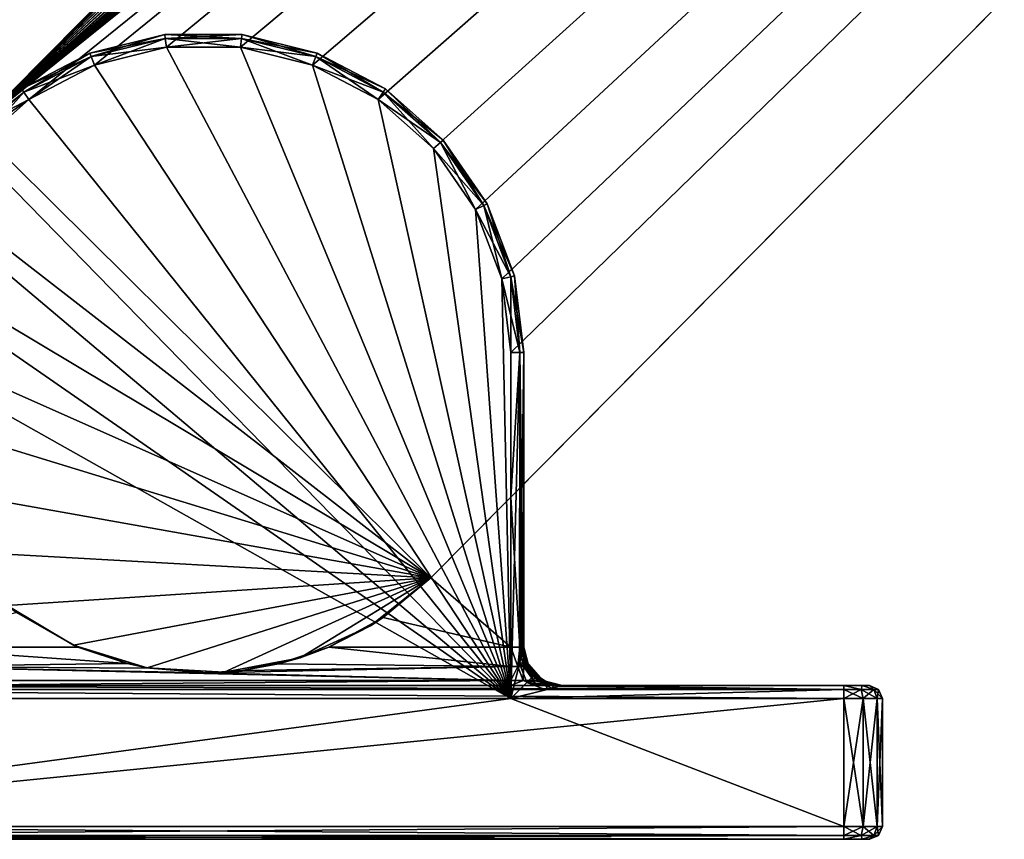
# Model space of a CAD drawing. Header units: metres. Extents: x 0 to 603, y -554 to 49.
# Tile 11 of 22: x 358 to 397, y -554 to -522. Entities that reach past the tile are written whole.
import ezdxf

# ---------------------------------------------------------------- set-up
doc = ezdxf.new("R2010")
doc.units = ezdxf.units.M

msp = doc.modelspace()

# ---------------------------------------------------------------- linework, layer by layer
at = {"layer": 'Y2A570'}
for points in [[(522.986145, -362.976898, 1998), (356.57431, -526.50293, 1998), (525.994873, -363.144623, 1998)], [(356.57431, -526.50293, 1998), (522.986145, -362.976898, 1998), (514.919312, -366.653442, 1998)], [(525.994873, -363.144623, 1998), (356.57431, -526.50293, 1998), (528.876038, -364.027496, 1998)], [(528.876038, -364.027496, 1998), (356.57431, -526.50293, 1998), (531.462219, -365.574249, 1998)], [(531.462219, -365.574249, 1998), (356.57431, -526.50293, 1998), (533.603088, -367.694946, 1998)], [(356.57431, -526.50293, 1992), (515.842407, -366.468262, 1992), (513.924072, -368.633606, 1992)], [(515.842407, -366.468262, 1992), (356.57431, -526.50293, 1992), (514.919312, -366.653442, 1992)], [(514.919312, -366.653442, 1992), (356.57431, -526.50293, 1992), (514.919312, -366.653442, 1998)], [(356.57431, -526.50293, 1992), (356.57431, -526.50293, 1998), (514.919312, -366.653442, 1998)], [(533.603088, -367.694946, 1998), (356.57431, -526.50293, 1998), (535.174194, -370.266388, 1998)], [(513.924072, -368.633606, 1992), (512.579651, -371.195129, 1992), (356.57431, -526.50293, 1992)], [(535.174194, -370.266388, 1998), (356.57431, -526.50293, 1998), (536.08429, -373.139099, 1998)], [(512.579651, -371.195129, 1992), (511.88736, -374.003937, 1992), (356.57431, -526.50293, 1992)], [(536.08429, -373.139099, 1998), (356.57431, -526.50293, 1998), (536.280457, -376.146118, 1998)], [(511.88736, -376.89682, 1992), (356.57431, -526.50293, 1992), (511.88736, -374.003937, 1992)], [(536.280457, -376.146118, 1998), (356.57431, -526.50293, 1998), (535.751343, -379.112701, 1998)], [(512.579651, -379.705627, 1992), (356.57431, -526.50293, 1992), (511.88736, -376.89682, 1992)], [(535.751343, -379.112701, 1998), (356.57431, -526.50293, 1998), (534.527588, -381.866455, 1998)], [(513.924072, -382.267151, 1992), (356.57431, -526.50293, 1992), (512.579651, -379.705627, 1992)], [(534.527588, -381.866455, 1998), (356.57431, -526.50293, 1998), (532.680359, -384.247314, 1998)], [(515.842407, -384.432526, 1992), (356.57431, -526.50293, 1992), (513.924072, -382.267151, 1992)], [(532.680359, -384.247314, 1998), (356.57431, -526.50293, 1998), (374.335358, -544.096802, 1998)], [(529.507446, -387.450378, 1992), (532.680359, -384.247314, 1992), (374.335358, -544.096802, 1998)], [(374.335358, -544.096802, 1998), (532.680359, -384.247314, 1992), (532.680359, -384.247314, 1998)], [(518.223145, -386.075867, 1992), (356.57431, -526.50293, 1992), (515.842407, -384.432526, 1992)], [(520.92804, -387.101685, 1992), (356.57431, -526.50293, 1992), (518.223145, -386.075867, 1992)], [(523.799866, -387.450378, 1992), (356.57431, -526.50293, 1992), (520.92804, -387.101685, 1992)], [(529.507446, -387.450378, 1992), (356.57431, -526.50293, 1992), (523.799866, -387.450378, 1992)], [(356.57431, -526.50293, 1992), (529.507446, -387.450378, 1992), (358.638062, -525.424072, 1992)], [(358.638062, -525.424072, 1992), (529.507446, -387.450378, 1992), (361.199554, -524.079651, 1992)], [(361.199554, -524.079651, 1992), (529.507446, -387.450378, 1992), (364.008392, -523.387329, 1992)], [(364.008392, -523.387329, 1992), (529.507446, -387.450378, 1992), (366.901276, -523.387329, 1992)], [(366.901276, -523.387329, 1992), (529.507446, -387.450378, 1992), (369.710083, -524.079651, 1992)], [(369.710083, -524.079651, 1992), (529.507446, -387.450378, 1992), (372.271606, -525.424072, 1992)], [(372.271606, -525.424072, 1992), (529.507446, -387.450378, 1992), (374.436951, -527.342407, 1992)], [(377.454834, -540.947693, 1992), (529.507446, -387.450378, 1992), (374.335358, -544.096802, 1998)], [(374.436951, -527.342407, 1992), (529.507446, -387.450378, 1992), (376.080292, -529.723145, 1992)], [(376.080292, -529.723145, 1992), (529.507446, -387.450378, 1992), (377.10614, -532.42804, 1992)], [(377.10614, -532.42804, 1992), (529.507446, -387.450378, 1992), (377.454834, -535.299866, 1992)], [(529.507446, -387.450378, 1992), (377.454834, -540.947693, 1992), (377.454834, -535.299866, 1992)], [(361.022278, -523.612122, 1991.5), (361.074188, -523.749084, 1991.853516), (363.94812, -522.890991, 1991.5)], [(361.022278, -523.612122, 1988.5), (361.022278, -523.612122, 1991.5), (363.94812, -522.890991, 1988.5)], [(361.022278, -523.612122, 1991.5), (363.94812, -522.890991, 1991.5), (363.94812, -522.890991, 1988.5)], [(363.94812, -522.890991, 1988.5), (363.965759, -523.036377, 1988.146484), (361.022278, -523.612122, 1988.5)], [(363.965759, -523.036377, 1988.146484), (361.074188, -523.749084, 1988.146484), (361.022278, -523.612122, 1988.5)], [(361.074188, -523.749084, 1991.853516), (363.965759, -523.036377, 1991.853516), (363.94812, -522.890991, 1991.5)], [(361.074188, -523.749084, 1991.853516), (361.199554, -524.079651, 1992), (363.965759, -523.036377, 1991.853516)], [(363.965759, -523.036377, 1988.146484), (364.008392, -523.387329, 1988), (361.074188, -523.749084, 1988.146484)], [(361.199554, -524.079651, 1992), (364.008392, -523.387329, 1992), (363.965759, -523.036377, 1991.853516)], [(363.94812, -522.890991, 1991.5), (363.965759, -523.036377, 1991.853516), (366.961548, -522.890991, 1991.5)], [(363.94812, -522.890991, 1988.5), (363.94812, -522.890991, 1991.5), (366.961548, -522.890991, 1988.5)], [(363.94812, -522.890991, 1991.5), (366.961548, -522.890991, 1991.5), (366.961548, -522.890991, 1988.5)], [(366.961548, -522.890991, 1988.5), (366.943878, -523.036377, 1988.146484), (363.94812, -522.890991, 1988.5)], [(366.943878, -523.036377, 1988.146484), (363.965759, -523.036377, 1988.146484), (363.94812, -522.890991, 1988.5)], [(363.965759, -523.036377, 1991.853516), (366.943878, -523.036377, 1991.853516), (366.961548, -522.890991, 1991.5)], [(363.965759, -523.036377, 1991.853516), (364.008392, -523.387329, 1992), (366.943878, -523.036377, 1991.853516)], [(366.943878, -523.036377, 1988.146484), (366.901276, -523.387329, 1988), (363.965759, -523.036377, 1988.146484)], [(366.901276, -523.387329, 1988), (364.008392, -523.387329, 1988), (363.965759, -523.036377, 1988.146484)], [(364.008392, -523.387329, 1992), (366.901276, -523.387329, 1992), (366.943878, -523.036377, 1991.853516)], [(366.943878, -523.036377, 1991.853516), (366.901276, -523.387329, 1992), (369.835449, -523.749084, 1991.853516)], [(369.710083, -524.079651, 1988), (366.901276, -523.387329, 1988), (366.943878, -523.036377, 1988.146484)], [(366.961548, -522.890991, 1991.5), (366.943878, -523.036377, 1991.853516), (369.88739, -523.612122, 1991.5)], [(369.835449, -523.749084, 1988.146484), (366.943878, -523.036377, 1988.146484), (366.961548, -522.890991, 1988.5)], [(366.943878, -523.036377, 1991.853516), (369.835449, -523.749084, 1991.853516), (369.88739, -523.612122, 1991.5)], [(369.835449, -523.749084, 1988.146484), (369.710083, -524.079651, 1988), (366.943878, -523.036377, 1988.146484)], [(366.961548, -522.890991, 1988.5), (366.961548, -522.890991, 1991.5), (369.88739, -523.612122, 1988.5)], [(366.961548, -522.890991, 1991.5), (369.88739, -523.612122, 1991.5), (369.88739, -523.612122, 1988.5)], [(369.88739, -523.612122, 1988.5), (369.835449, -523.749084, 1988.146484), (366.961548, -522.890991, 1988.5)], [(364.008392, -523.387329, 1988), (361.199554, -524.079651, 1988), (361.074188, -523.749084, 1988.146484)], [(364.008392, -523.387329, 1988), (377.454834, -548.799866, 1988), (361.199554, -524.079651, 1988)], [(366.901276, -523.387329, 1988), (377.454834, -548.799866, 1988), (364.008392, -523.387329, 1988)], [(366.901276, -523.387329, 1992), (369.710083, -524.079651, 1992), (369.835449, -523.749084, 1991.853516)], [(369.710083, -524.079651, 1988), (377.454834, -548.799866, 1988), (366.901276, -523.387329, 1988)], [(358.354004, -525.012573, 1991.5), (358.437195, -525.133057, 1991.853516), (361.022278, -523.612122, 1991.5)], [(358.354004, -525.012573, 1988.5), (358.354004, -525.012573, 1991.5), (361.022278, -523.612122, 1988.5)], [(358.354004, -525.012573, 1991.5), (361.022278, -523.612122, 1991.5), (361.022278, -523.612122, 1988.5)], [(361.022278, -523.612122, 1988.5), (361.074188, -523.749084, 1988.146484), (358.354004, -525.012573, 1988.5)], [(361.074188, -523.749084, 1988.146484), (358.437195, -525.133057, 1988.146484), (358.354004, -525.012573, 1988.5)], [(358.437195, -525.133057, 1991.853516), (361.074188, -523.749084, 1991.853516), (361.022278, -523.612122, 1991.5)], [(358.437195, -525.133057, 1991.853516), (358.638062, -525.424072, 1992), (361.074188, -523.749084, 1991.853516)], [(361.074188, -523.749084, 1988.146484), (361.199554, -524.079651, 1988), (358.437195, -525.133057, 1988.146484)], [(358.638062, -525.424072, 1992), (361.199554, -524.079651, 1992), (361.074188, -523.749084, 1991.853516)], [(369.835449, -523.749084, 1991.853516), (369.710083, -524.079651, 1992), (372.472443, -525.133057, 1991.853516)], [(372.271606, -525.424072, 1988), (369.710083, -524.079651, 1988), (369.835449, -523.749084, 1988.146484)], [(369.88739, -523.612122, 1991.5), (369.835449, -523.749084, 1991.853516), (372.555634, -525.012573, 1991.5)], [(372.472443, -525.133057, 1988.146484), (369.835449, -523.749084, 1988.146484), (369.88739, -523.612122, 1988.5)], [(369.835449, -523.749084, 1991.853516), (372.472443, -525.133057, 1991.853516), (372.555634, -525.012573, 1991.5)], [(372.472443, -525.133057, 1988.146484), (372.271606, -525.424072, 1988), (369.835449, -523.749084, 1988.146484)], [(369.88739, -523.612122, 1988.5), (369.88739, -523.612122, 1991.5), (372.555634, -525.012573, 1988.5)], [(369.88739, -523.612122, 1991.5), (372.555634, -525.012573, 1991.5), (372.555634, -525.012573, 1988.5)], [(372.555634, -525.012573, 1988.5), (372.472443, -525.133057, 1988.146484), (369.88739, -523.612122, 1988.5)], [(361.199554, -524.079651, 1988), (358.638062, -525.424072, 1988), (358.437195, -525.133057, 1988.146484)], [(361.199554, -524.079651, 1988), (377.454834, -548.799866, 1988), (358.638062, -525.424072, 1988)], [(369.710083, -524.079651, 1992), (372.271606, -525.424072, 1992), (372.472443, -525.133057, 1991.853516)], [(372.271606, -525.424072, 1988), (377.454834, -548.799866, 1988), (369.710083, -524.079651, 1988)], [(356.09845, -527.010803, 1991.5), (356.208069, -527.10791, 1991.853516), (358.354004, -525.012573, 1991.5)], [(356.09845, -527.010803, 1988.5), (356.09845, -527.010803, 1991.5), (358.354004, -525.012573, 1988.5)], [(356.09845, -527.010803, 1991.5), (358.354004, -525.012573, 1991.5), (358.354004, -525.012573, 1988.5)], [(358.354004, -525.012573, 1988.5), (358.437195, -525.133057, 1988.146484), (356.09845, -527.010803, 1988.5)], [(356.208069, -527.10791, 1991.853516), (358.437195, -525.133057, 1991.853516), (358.354004, -525.012573, 1991.5)], [(372.555634, -525.012573, 1991.5), (372.472443, -525.133057, 1991.853516), (374.811218, -527.010803, 1991.5)], [(374.701599, -527.10791, 1988.146484), (372.472443, -525.133057, 1988.146484), (372.555634, -525.012573, 1988.5)], [(372.555634, -525.012573, 1988.5), (372.555634, -525.012573, 1991.5), (374.811218, -527.010803, 1988.5)], [(372.555634, -525.012573, 1991.5), (374.811218, -527.010803, 1991.5), (374.811218, -527.010803, 1988.5)], [(374.811218, -527.010803, 1988.5), (374.701599, -527.10791, 1988.146484), (372.555634, -525.012573, 1988.5)], [(358.437195, -525.133057, 1988.146484), (356.208069, -527.10791, 1988.146484), (356.09845, -527.010803, 1988.5)], [(356.208069, -527.10791, 1991.853516), (356.472687, -527.342407, 1992), (358.437195, -525.133057, 1991.853516)], [(358.437195, -525.133057, 1988.146484), (358.638062, -525.424072, 1988), (356.208069, -527.10791, 1988.146484)], [(356.472687, -527.342407, 1992), (358.638062, -525.424072, 1992), (358.437195, -525.133057, 1991.853516)], [(372.472443, -525.133057, 1991.853516), (372.271606, -525.424072, 1992), (374.701599, -527.10791, 1991.853516)], [(374.436951, -527.342407, 1988), (372.271606, -525.424072, 1988), (372.472443, -525.133057, 1988.146484)], [(372.472443, -525.133057, 1991.853516), (374.701599, -527.10791, 1991.853516), (374.811218, -527.010803, 1991.5)], [(374.701599, -527.10791, 1988.146484), (374.436951, -527.342407, 1988), (372.472443, -525.133057, 1988.146484)], [(358.638062, -525.424072, 1988), (356.472687, -527.342407, 1988), (356.208069, -527.10791, 1988.146484)], [(356.472687, -527.342407, 1992), (356.57431, -526.50293, 1992), (358.638062, -525.424072, 1992)], [(358.638062, -525.424072, 1988), (377.454834, -548.799866, 1988), (356.472687, -527.342407, 1988)], [(372.271606, -525.424072, 1992), (374.436951, -527.342407, 1992), (374.701599, -527.10791, 1991.853516)], [(374.436951, -527.342407, 1988), (377.454834, -548.799866, 1988), (372.271606, -525.424072, 1988)], [(356.57431, -526.50293, 1998), (354.727112, -528.883789, 1998), (374.335358, -544.096802, 1998)], [(374.701599, -527.10791, 1991.853516), (374.436951, -527.342407, 1992), (376.393341, -529.558899, 1991.853516)], [(376.080292, -529.723145, 1988), (374.436951, -527.342407, 1988), (374.701599, -527.10791, 1988.146484)], [(374.811218, -527.010803, 1991.5), (374.701599, -527.10791, 1991.853516), (376.523041, -529.490784, 1991.5)], [(376.393341, -529.558899, 1988.146484), (374.701599, -527.10791, 1988.146484), (374.811218, -527.010803, 1988.5)], [(374.701599, -527.10791, 1991.853516), (376.393341, -529.558899, 1991.853516), (376.523041, -529.490784, 1991.5)], [(376.393341, -529.558899, 1988.146484), (376.080292, -529.723145, 1988), (374.701599, -527.10791, 1988.146484)], [(374.811218, -527.010803, 1988.5), (374.811218, -527.010803, 1991.5), (376.523041, -529.490784, 1988.5)], [(374.811218, -527.010803, 1991.5), (376.523041, -529.490784, 1991.5), (376.523041, -529.490784, 1988.5)], [(376.523041, -529.490784, 1988.5), (376.393341, -529.558899, 1988.146484), (374.811218, -527.010803, 1988.5)], [(356.472687, -527.342407, 1988), (377.454834, -548.799866, 1988), (354.829346, -529.723145, 1988)], [(374.436951, -527.342407, 1992), (376.080292, -529.723145, 1992), (376.393341, -529.558899, 1991.853516)], [(376.080292, -529.723145, 1988), (377.454834, -548.799866, 1988), (374.436951, -527.342407, 1988)], [(353.503357, -531.637512, 1998), (374.335358, -544.096802, 1998), (354.727112, -528.883789, 1998)], [(376.393341, -529.558899, 1991.853516), (376.080292, -529.723145, 1992), (377.449402, -532.343445, 1991.853516)], [(377.10614, -532.42804, 1988), (376.080292, -529.723145, 1988), (376.393341, -529.558899, 1988.146484)], [(376.523041, -529.490784, 1991.5), (376.393341, -529.558899, 1991.853516), (377.591614, -532.308411, 1991.5)], [(377.449402, -532.343445, 1988.146484), (376.393341, -529.558899, 1988.146484), (376.523041, -529.490784, 1988.5)], [(376.393341, -529.558899, 1991.853516), (377.449402, -532.343445, 1991.853516), (377.591614, -532.308411, 1991.5)], [(377.449402, -532.343445, 1988.146484), (377.10614, -532.42804, 1988), (376.393341, -529.558899, 1988.146484)], [(376.523041, -529.490784, 1988.5), (376.523041, -529.490784, 1991.5), (377.591614, -532.308411, 1988.5)], [(376.523041, -529.490784, 1991.5), (377.591614, -532.308411, 1991.5), (377.591614, -532.308411, 1988.5)], [(377.591614, -532.308411, 1988.5), (377.449402, -532.343445, 1988.146484), (376.523041, -529.490784, 1988.5)], [(354.829346, -529.723145, 1988), (377.454834, -548.799866, 1988), (353.803528, -532.42804, 1988)], [(376.080292, -529.723145, 1992), (377.10614, -532.42804, 1992), (377.449402, -532.343445, 1991.853516)], [(377.10614, -532.42804, 1988), (377.454834, -548.799866, 1988), (376.080292, -529.723145, 1988)], [(352.974213, -534.604126, 1998), (374.335358, -544.096802, 1998), (353.503357, -531.637512, 1998)], [(377.591614, -532.308411, 1991.5), (377.449402, -532.343445, 1991.853516), (377.954834, -535.299866, 1991.5)], [(377.80838, -535.299866, 1988.146484), (377.449402, -532.343445, 1988.146484), (377.591614, -532.308411, 1988.5)], [(377.591614, -532.308411, 1988.5), (377.591614, -532.308411, 1991.5), (377.954834, -535.299866, 1988.5)], [(377.591614, -532.308411, 1991.5), (377.954834, -535.299866, 1991.5), (377.954834, -535.299866, 1988.5)], [(377.954834, -535.299866, 1988.5), (377.80838, -535.299866, 1988.146484), (377.591614, -532.308411, 1988.5)], [(353.803528, -532.42804, 1988), (377.454834, -548.799866, 1988), (353.454834, -535.299866, 1988)], [(377.449402, -532.343445, 1991.853516), (377.10614, -532.42804, 1992), (377.80838, -535.299866, 1991.853516)], [(377.454834, -535.299866, 1988), (377.10614, -532.42804, 1988), (377.449402, -532.343445, 1988.146484)], [(377.10614, -532.42804, 1992), (377.454834, -535.299866, 1992), (377.80838, -535.299866, 1991.853516)], [(377.454834, -548.799866, 1988), (377.10614, -532.42804, 1988), (377.454834, -535.299866, 1988)], [(377.449402, -532.343445, 1991.853516), (377.80838, -535.299866, 1991.853516), (377.954834, -535.299866, 1991.5)], [(377.80838, -535.299866, 1988.146484), (377.454834, -535.299866, 1988), (377.449402, -532.343445, 1988.146484)], [(353.17038, -537.611145, 1998), (374.335358, -544.096802, 1998), (352.974213, -534.604126, 1998)], [(353.454834, -535.299866, 1988), (377.454834, -548.799866, 1988), (353.454834, -548.799866, 1988)], [(377.80838, -535.299866, 1988.146484), (377.454834, -548.799866, 1988), (377.454834, -535.299866, 1988)], [(377.454834, -548.799866, 1988), (377.80838, -535.299866, 1988.146484), (377.795593, -547.436829, 1988.134155)], [(377.454834, -535.299866, 1992), (377.454834, -540.947693, 1992), (377.80838, -535.299866, 1991.853516)], [(377.454834, -540.947693, 1992), (377.80838, -546.799866, 1991.853516), (377.80838, -535.299866, 1991.853516)], [(377.795593, -547.436829, 1988.134155), (377.80838, -535.299866, 1988.146484), (377.851288, -547.21405, 1988.195313)], [(377.954834, -546.799866, 1988.5), (377.80838, -535.299866, 1988.146484), (377.954834, -535.299866, 1988.5)], [(377.952454, -546.809387, 1988.451172), (377.80838, -535.299866, 1988.146484), (377.954834, -546.799866, 1988.5)], [(377.941071, -546.854858, 1988.383545), (377.80838, -535.299866, 1988.146484), (377.952454, -546.809387, 1988.451172)], [(377.926331, -546.913879, 1988.333618), (377.80838, -535.299866, 1988.146484), (377.941071, -546.854858, 1988.383545)], [(377.851288, -547.21405, 1988.195313), (377.80838, -535.299866, 1988.146484), (377.926331, -546.913879, 1988.333618)], [(377.80838, -535.299866, 1991.853516), (377.80838, -546.799866, 1991.853516), (377.954834, -535.299866, 1991.5)], [(377.80838, -546.799866, 1991.853516), (377.954834, -546.799866, 1991.5), (377.954834, -535.299866, 1991.5)], [(377.954834, -535.299866, 1991.5), (377.954834, -546.799866, 1991.5), (377.954834, -535.299866, 1988.5)], [(377.954834, -546.799866, 1991.5), (377.954834, -546.799866, 1988.812256), (377.954834, -535.299866, 1988.5)], [(377.954834, -535.299866, 1988.5), (377.954834, -546.799866, 1988.812256), (377.954834, -546.799866, 1988.5)], [(354.080475, -540.483826, 1998), (374.335358, -544.096802, 1998), (353.17038, -537.611145, 1998)], [(355.651581, -543.055298, 1998), (374.335358, -544.096802, 1998), (354.080475, -540.483826, 1998)], [(374.335358, -544.096802, 1998), (374.335358, -544.096802, 1992), (377.454834, -540.947693, 1992)], [(374.335358, -544.096802, 1992), (377.454834, -546.799866, 1992), (377.454834, -540.947693, 1992)], [(377.454834, -546.799866, 1992), (377.80838, -546.799866, 1991.853516), (377.454834, -540.947693, 1992)], [(357.79245, -545.175964, 1998), (374.335358, -544.096802, 1998), (355.651581, -543.055298, 1998)], [(360.378632, -546.722717, 1998), (374.335358, -544.096802, 1998), (357.79245, -545.175964, 1998)], [(363.259796, -547.605591, 1998), (374.335358, -544.096802, 1998), (360.378632, -546.722717, 1998)], [(366.268555, -547.773315, 1998), (374.335358, -544.096802, 1998), (363.259796, -547.605591, 1998)], [(369.230011, -547.216125, 1998), (374.335358, -544.096802, 1998), (366.268555, -547.773315, 1998)], [(371.972046, -545.966431, 1998), (374.335358, -544.096802, 1998), (369.230011, -547.216125, 1998)], [(372.475891, -545.641724, 1992), (374.335358, -544.096802, 1992), (371.972046, -545.966431, 1998)], [(374.335358, -544.096802, 1992), (374.335358, -544.096802, 1998), (371.972046, -545.966431, 1998)], [(372.475891, -545.641724, 1992), (377.454834, -546.799866, 1992), (374.335358, -544.096802, 1992)], [(357.79245, -545.175964, 1998), (358.153412, -545.44574, 1992), (360.378632, -546.722717, 1998)], [(358.153412, -545.44574, 1992), (353.454834, -546.799866, 1992), (360.555847, -546.799866, 1992)], [(360.555847, -546.799866, 1992), (360.378632, -546.722717, 1998), (358.153412, -545.44574, 1992)], [(371.972046, -545.966431, 1998), (370.353821, -546.799866, 1992), (372.475891, -545.641724, 1992)], [(377.454834, -546.799866, 1992), (372.475891, -545.641724, 1992), (370.353821, -546.799866, 1992)], [(369.230011, -547.216125, 1998), (370.353821, -546.799866, 1992), (371.972046, -545.966431, 1998)], [(353.454834, -546.799866, 1992), (362.481323, -547.44104, 1992.143921), (360.555847, -546.799866, 1992)], [(353.454834, -547.549866, 1992.200928), (362.481323, -547.44104, 1992.143921), (353.454834, -546.799866, 1992)], [(363.259796, -547.605591, 1998), (360.378632, -546.722717, 1998), (360.555847, -546.799866, 1992)], [(362.481323, -547.44104, 1992.143921), (363.259796, -547.605591, 1998), (360.555847, -546.799866, 1992)], [(370.353821, -546.799866, 1992), (369.230011, -547.216125, 1998), (368.385681, -547.451416, 1992.148926)], [(368.385681, -547.451416, 1992.148926), (377.454834, -547.549866, 1992.200928), (370.353821, -546.799866, 1992)], [(377.454834, -547.549866, 1992.200928), (377.454834, -546.799866, 1992), (370.353821, -546.799866, 1992)], [(377.80838, -546.799866, 1991.853516), (377.454834, -546.799866, 1992), (377.723083, -547.549866, 1992.147583)], [(377.723083, -547.549866, 1992.147583), (377.454834, -546.799866, 1992), (377.454834, -547.549866, 1992.200928)], [(377.95047, -547.549866, 1991.995605), (377.80838, -546.799866, 1991.853516), (377.723083, -547.549866, 1992.147583)], [(377.80838, -546.799866, 1991.853516), (378.102417, -547.549866, 1991.768188), (377.954834, -546.799866, 1991.5)], [(378.102417, -547.549866, 1991.768188), (377.80838, -546.799866, 1991.853516), (377.95047, -547.549866, 1991.995605)], [(377.851288, -547.21405, 1988.195313), (377.926331, -546.913879, 1988.333618), (377.972809, -547.080139, 1988.496094)], [(377.926331, -546.913879, 1988.333618), (377.941071, -546.854858, 1988.383545), (377.972809, -547.080139, 1988.496094)], [(377.941071, -546.854858, 1988.383545), (377.952454, -546.809387, 1988.451172), (377.972809, -547.080139, 1988.496094)], [(377.972809, -547.080139, 1988.496094), (377.952454, -546.809387, 1988.451172), (377.954834, -546.799866, 1988.5)], [(377.954834, -546.799866, 1988.5), (377.954834, -546.799866, 1988.812256), (377.972809, -547.080139, 1988.496094)], [(377.954834, -546.799866, 1988.812256), (378.069, -547.373901, 1988.812256), (377.972809, -547.080139, 1988.496094)], [(377.954834, -546.799866, 1991.5), (378.102417, -547.549866, 1991.768188), (378.155792, -547.549866, 1991.5)], [(378.069, -547.373901, 1988.812256), (377.954834, -546.799866, 1988.812256), (378.155792, -547.549866, 1991.5)], [(378.155792, -547.549866, 1991.5), (377.954834, -546.799866, 1988.812256), (377.954834, -546.799866, 1991.5)], [(369.230011, -547.216125, 1998), (366.268555, -547.773315, 1998), (366.970612, -547.707581, 1992.305908)], [(368.385681, -547.451416, 1992.148926), (369.230011, -547.216125, 1998), (366.970612, -547.707581, 1992.305908)], [(377.934937, -547.403931, 1988.276978), (377.795593, -547.436829, 1988.134155), (377.851288, -547.21405, 1988.195313)], [(377.851288, -547.21405, 1988.195313), (377.972809, -547.080139, 1988.496094), (377.934937, -547.403931, 1988.276978)], [(377.972809, -547.080139, 1988.496094), (378.003235, -547.370178, 1988.385376), (377.934937, -547.403931, 1988.276978)], [(378.069, -547.373901, 1988.812256), (378.042267, -547.350525, 1988.518433), (377.972809, -547.080139, 1988.496094)], [(377.972809, -547.080139, 1988.496094), (378.042267, -547.350525, 1988.518433), (378.003235, -547.370178, 1988.385376)], [(362.481323, -547.44104, 1992.143921), (353.454834, -547.549866, 1992.200928), (363.358429, -547.622803, 1992.24585)], [(377.454834, -548.098877, 1992.75), (353.454834, -547.549866, 1992.200928), (353.454834, -548.098877, 1992.75)], [(365.581512, -547.799194, 1992.381348), (353.454834, -547.549866, 1992.200928), (377.454834, -548.098877, 1992.75)], [(363.358429, -547.622803, 1992.24585), (353.454834, -547.549866, 1992.200928), (365.581512, -547.799194, 1992.381348)], [(362.481323, -547.44104, 1992.143921), (363.358429, -547.622803, 1992.24585), (363.259796, -547.605591, 1998)], [(363.259796, -547.605591, 1998), (363.358429, -547.622803, 1992.24585), (366.268555, -547.773315, 1998)], [(363.358429, -547.622803, 1992.24585), (365.581512, -547.799194, 1992.381348), (366.268555, -547.773315, 1998)], [(366.970612, -547.707581, 1992.305908), (365.581512, -547.799194, 1992.381348), (377.454834, -547.549866, 1992.200928)], [(377.454834, -547.549866, 1992.200928), (365.581512, -547.799194, 1992.381348), (377.454834, -548.098877, 1992.75)], [(368.385681, -547.451416, 1992.148926), (366.970612, -547.707581, 1992.305908), (377.454834, -547.549866, 1992.200928)], [(378.074371, -548.180298, 1988.168823), (377.454834, -548.799866, 1988), (377.795593, -547.436829, 1988.134155)], [(377.454834, -547.549866, 1992.200928), (377.454834, -548.098877, 1992.75), (377.723083, -547.549866, 1992.147583)], [(377.454834, -548.098877, 1992.75), (377.933167, -548.098877, 1992.654907), (377.723083, -547.549866, 1992.147583)], [(377.723083, -547.549866, 1992.147583), (377.933167, -548.098877, 1992.654907), (377.95047, -547.549866, 1991.995605)], [(378.04303, -547.589661, 1988.33667), (377.795593, -547.436829, 1988.134155), (377.934937, -547.403931, 1988.276978)], [(378.173157, -547.767029, 1988.372925), (377.795593, -547.436829, 1988.134155), (378.04303, -547.589661, 1988.33667)], [(378.074371, -548.180298, 1988.168823), (377.795593, -547.436829, 1988.134155), (378.322449, -547.93219, 1988.385132)], [(378.322449, -547.93219, 1988.385132), (377.795593, -547.436829, 1988.134155), (378.173157, -547.767029, 1988.372925)], [(377.933167, -548.098877, 1992.654907), (378.338715, -548.098877, 1992.383911), (377.95047, -547.549866, 1991.995605)], [(377.934937, -547.403931, 1988.276978), (378.003235, -547.370178, 1988.385376), (378.04303, -547.589661, 1988.33667)], [(377.95047, -547.549866, 1991.995605), (378.338715, -548.098877, 1992.383911), (378.102417, -547.549866, 1991.768188)], [(378.003235, -547.370178, 1988.385376), (378.042267, -547.350525, 1988.518433), (378.11026, -547.624023, 1988.391846)], [(378.003235, -547.370178, 1988.385376), (378.11026, -547.624023, 1988.391846), (378.04303, -547.589661, 1988.33667)], [(378.069, -547.373901, 1988.812256), (378.169128, -547.594849, 1988.562256), (378.042267, -547.350525, 1988.518433)], [(378.042267, -547.350525, 1988.518433), (378.124207, -547.617371, 1988.415039), (378.11026, -547.624023, 1988.391846)], [(378.169128, -547.594849, 1988.562256), (378.124207, -547.617371, 1988.415039), (378.042267, -547.350525, 1988.518433)], [(378.04303, -547.589661, 1988.33667), (378.11026, -547.624023, 1988.391846), (378.173157, -547.767029, 1988.372925)], [(378.169128, -547.594849, 1988.562256), (378.069, -547.373901, 1988.812256), (378.271667, -547.75061, 1988.553467)], [(378.069, -547.373901, 1988.812256), (378.394165, -547.860535, 1988.812256), (378.271667, -547.75061, 1988.553467)], [(378.394165, -547.860535, 1988.812256), (378.069, -547.373901, 1988.812256), (378.704834, -548.098877, 1991.5)], [(378.704834, -548.098877, 1991.5), (378.069, -547.373901, 1988.812256), (378.155792, -547.549866, 1991.5)], [(378.338715, -548.098877, 1992.383911), (378.60968, -548.098877, 1991.978394), (378.102417, -547.549866, 1991.768188)], [(378.102417, -547.549866, 1991.768188), (378.60968, -548.098877, 1991.978394), (378.155792, -547.549866, 1991.5)], [(378.11026, -547.624023, 1988.391846), (378.124207, -547.617371, 1988.415039), (378.202209, -547.784485, 1988.387573)], [(378.11026, -547.624023, 1988.391846), (378.202209, -547.784485, 1988.387573), (378.173157, -547.767029, 1988.372925)], [(378.233459, -547.769714, 1988.432373), (378.124207, -547.617371, 1988.415039), (378.169128, -547.594849, 1988.562256)], [(378.124207, -547.617371, 1988.415039), (378.233459, -547.769714, 1988.432373), (378.202209, -547.784485, 1988.387573)], [(378.60968, -548.098877, 1991.978394), (378.704834, -548.098877, 1991.5), (378.155792, -547.549866, 1991.5)], [(378.271667, -547.75061, 1988.553467), (378.233459, -547.769714, 1988.432373), (378.169128, -547.594849, 1988.562256)], [(366.268555, -547.773315, 1998), (365.581512, -547.799194, 1992.381348), (366.970612, -547.707581, 1992.305908)], [(378.40976, -548.014893, 1988.381592), (378.074371, -548.180298, 1988.168823), (378.322449, -547.93219, 1988.385132)], [(378.501099, -548.092407, 1988.370972), (378.074371, -548.180298, 1988.168823), (378.40976, -548.014893, 1988.381592)], [(378.173157, -547.767029, 1988.372925), (378.202209, -547.784485, 1988.387573), (378.322449, -547.93219, 1988.385132)], [(378.202209, -547.784485, 1988.387573), (378.233459, -547.769714, 1988.432373), (378.342926, -547.911865, 1988.419556)], [(378.322449, -547.93219, 1988.385132), (378.202209, -547.784485, 1988.387573), (378.342926, -547.911865, 1988.419556)], [(378.233459, -547.769714, 1988.432373), (378.271667, -547.75061, 1988.553467), (378.370697, -547.883972, 1988.508911)], [(378.342926, -547.911865, 1988.419556), (378.233459, -547.769714, 1988.432373), (378.370697, -547.883972, 1988.508911)], [(378.394165, -547.860535, 1988.812256), (378.385529, -547.86908, 1988.609985), (378.271667, -547.75061, 1988.553467)], [(378.271667, -547.75061, 1988.553467), (378.385529, -547.86908, 1988.609985), (378.370697, -547.883972, 1988.508911)], [(378.484467, -548.020874, 1988.432373), (378.322449, -547.93219, 1988.385132), (378.342926, -547.911865, 1988.419556)], [(378.322449, -547.93219, 1988.385132), (378.484467, -548.020874, 1988.432373), (378.40976, -548.014893, 1988.381592)], [(378.370697, -547.883972, 1988.508911), (378.484467, -548.020874, 1988.432373), (378.342926, -547.911865, 1988.419556)], [(378.385529, -547.86908, 1988.609985), (378.503571, -547.982666, 1988.553467), (378.370697, -547.883972, 1988.508911)], [(378.503571, -547.982666, 1988.553467), (378.484467, -548.020874, 1988.432373), (378.370697, -547.883972, 1988.508911)], [(378.394165, -547.860535, 1988.812256), (378.503571, -547.982666, 1988.553467), (378.385529, -547.86908, 1988.609985)], [(378.880798, -548.185669, 1988.812256), (378.394165, -547.860535, 1988.812256), (378.704834, -548.098877, 1991.5)], [(378.503571, -547.982666, 1988.553467), (378.394165, -547.860535, 1988.812256), (378.880798, -548.185669, 1988.812256)], [(378.484467, -548.020874, 1988.432373), (378.469696, -548.052124, 1988.387573), (378.40976, -548.014893, 1988.381592)], [(378.40976, -548.014893, 1988.381592), (378.469696, -548.052124, 1988.387573), (378.501099, -548.092407, 1988.370972)], [(378.469696, -548.052124, 1988.387573), (378.484467, -548.020874, 1988.432373), (378.63623, -548.129944, 1988.415039)], [(378.501099, -548.092407, 1988.370972), (378.469696, -548.052124, 1988.387573), (378.629608, -548.14386, 1988.391846)], [(378.629608, -548.14386, 1988.391846), (378.469696, -548.052124, 1988.387573), (378.63623, -548.129944, 1988.415039)], [(378.484467, -548.020874, 1988.432373), (378.503571, -547.982666, 1988.553467), (378.658813, -548.084961, 1988.562256)], [(378.63623, -548.129944, 1988.415039), (378.484467, -548.020874, 1988.432373), (378.658813, -548.084961, 1988.562256)], [(378.658813, -548.084961, 1988.562256), (378.503571, -547.982666, 1988.553467), (378.880798, -548.185669, 1988.812256)], [(353.454834, -548.299866, 1993.5), (340.454834, -548.299866, 2012.5), (377.454834, -548.299866, 1993.5)], [(340.454834, -548.299866, 2012.5), (390.454834, -548.299866, 2012.5), (377.454834, -548.299866, 1993.5)], [(340.454834, -548.446289, 2012.853516), (390.454834, -548.446289, 2012.853516), (340.454834, -548.299866, 2012.5)], [(390.454834, -548.446289, 2012.853516), (390.454834, -548.299866, 2012.5), (340.454834, -548.299866, 2012.5)], [(340.454834, -548.799866, 2013), (390.454834, -548.799866, 2013), (340.454834, -548.446289, 2012.853516)], [(390.454834, -548.799866, 2013), (390.454834, -548.446289, 2012.853516), (340.454834, -548.446289, 2012.853516)], [(353.454834, -548.098877, 1992.75), (353.454834, -548.299866, 1993.5), (377.454834, -548.098877, 1992.75)], [(353.454834, -548.299866, 1993.5), (377.454834, -548.299866, 1993.5), (377.454834, -548.098877, 1992.75)], [(378.454834, -548.299866, 1993.232056), (377.933167, -548.098877, 1992.654907), (377.454834, -548.299866, 1993.5)], [(377.454834, -548.299866, 1993.5), (377.933167, -548.098877, 1992.654907), (377.454834, -548.098877, 1992.75)], [(377.454834, -548.799866, 1988), (378.074371, -548.180298, 1988.168823), (378.817871, -548.459106, 1988.134155)], [(377.454834, -548.299866, 1993.5), (390.454834, -548.299866, 2012.5), (378.454834, -548.299866, 1993.232056)], [(377.454834, -548.799866, 1988), (390.454834, -548.446289, 1988.146484), (390.454834, -548.799866, 1988)], [(378.817871, -548.459106, 1988.134155), (390.454834, -548.446289, 1988.146484), (377.454834, -548.799866, 1988)], [(377.933167, -548.098877, 1992.654907), (378.454834, -548.299866, 1993.232056), (378.338715, -548.098877, 1992.383911)], [(378.693573, -548.230042, 1988.328857), (378.074371, -548.180298, 1988.168823), (378.501099, -548.092407, 1988.370972)], [(378.865448, -548.327209, 1988.271362), (378.074371, -548.180298, 1988.168823), (378.693573, -548.230042, 1988.328857)], [(378.817871, -548.459106, 1988.134155), (378.074371, -548.180298, 1988.168823), (378.865448, -548.327209, 1988.271362)], [(378.454834, -548.299866, 1993.232056), (379.18689, -548.299866, 1992.5), (378.338715, -548.098877, 1992.383911)], [(378.338715, -548.098877, 1992.383911), (379.18689, -548.299866, 1992.5), (378.60968, -548.098877, 1991.978394)], [(378.454834, -548.299866, 1993.232056), (390.454834, -548.299866, 2012.5), (379.18689, -548.299866, 1992.5)], [(378.693573, -548.230042, 1988.328857), (378.501099, -548.092407, 1988.370972), (378.629608, -548.14386, 1988.391846)], [(379.18689, -548.299866, 1992.5), (379.454834, -548.299866, 1991.5), (378.60968, -548.098877, 1991.978394)], [(378.60968, -548.098877, 1991.978394), (379.454834, -548.299866, 1991.5), (378.704834, -548.098877, 1991.5)], [(378.629608, -548.14386, 1988.391846), (378.63623, -548.129944, 1988.415039), (378.883331, -548.251038, 1988.385376)], [(378.883331, -548.251038, 1988.385376), (378.693573, -548.230042, 1988.328857), (378.629608, -548.14386, 1988.391846)], [(378.63623, -548.129944, 1988.415039), (378.658813, -548.084961, 1988.562256), (378.903046, -548.211975, 1988.518433)], [(378.63623, -548.129944, 1988.415039), (378.903046, -548.211975, 1988.518433), (378.883331, -548.251038, 1988.385376)], [(378.658813, -548.084961, 1988.562256), (378.880798, -548.185669, 1988.812256), (378.903046, -548.211975, 1988.518433)], [(378.865448, -548.327209, 1988.271362), (378.693573, -548.230042, 1988.328857), (378.883331, -548.251038, 1988.385376)], [(378.880798, -548.185669, 1988.812256), (378.704834, -548.098877, 1991.5), (379.454834, -548.299866, 1988.812256)], [(378.704834, -548.098877, 1991.5), (379.454834, -548.299866, 1991.5), (379.454834, -548.299866, 1988.812256)], [(378.817871, -548.459106, 1988.134155), (378.865448, -548.327209, 1988.271362), (379.040649, -548.403381, 1988.195313)], [(379.040649, -548.403381, 1988.195313), (390.454834, -548.446289, 1988.146484), (378.817871, -548.459106, 1988.134155)], [(379.173309, -548.281677, 1988.496216), (378.865448, -548.327209, 1988.271362), (378.883331, -548.251038, 1988.385376)], [(379.040649, -548.403381, 1988.195313), (378.865448, -548.327209, 1988.271362), (379.173309, -548.281677, 1988.496216)], [(378.903046, -548.211975, 1988.518433), (378.880798, -548.185669, 1988.812256), (379.173309, -548.281677, 1988.496216)], [(378.880798, -548.185669, 1988.812256), (379.454834, -548.299866, 1988.812256), (379.173309, -548.281677, 1988.496216)], [(378.883331, -548.251038, 1988.385376), (378.903046, -548.211975, 1988.518433), (379.173309, -548.281677, 1988.496216)], [(379.173309, -548.281677, 1988.496216), (379.34082, -548.328369, 1988.333618), (379.040649, -548.403381, 1988.195313)], [(379.34082, -548.328369, 1988.333618), (390.454834, -548.446289, 1988.146484), (379.040649, -548.403381, 1988.195313)], [(379.454834, -548.299866, 1988.812256), (379.454834, -548.299866, 1988.5), (379.173309, -548.281677, 1988.496216)], [(379.173309, -548.281677, 1988.496216), (379.454834, -548.299866, 1988.5), (379.445282, -548.302246, 1988.451172)], [(379.445282, -548.302246, 1988.451172), (379.399841, -548.313599, 1988.383545), (379.173309, -548.281677, 1988.496216)], [(379.399841, -548.313599, 1988.383545), (379.34082, -548.328369, 1988.333618), (379.173309, -548.281677, 1988.496216)], [(379.18689, -548.299866, 1992.5), (390.454834, -548.299866, 2012.5), (379.454834, -548.299866, 1991.5)], [(379.399841, -548.313599, 1988.383545), (390.454834, -548.446289, 1988.146484), (379.34082, -548.328369, 1988.333618)], [(379.445282, -548.302246, 1988.451172), (390.454834, -548.446289, 1988.146484), (379.399841, -548.313599, 1988.383545)], [(379.454834, -548.299866, 1988.5), (390.454834, -548.446289, 1988.146484), (379.445282, -548.302246, 1988.451172)], [(390.454834, -548.446289, 1988.146484), (379.454834, -548.299866, 1988.5), (390.454834, -548.299866, 1988.5)], [(379.454834, -548.299866, 1988.5), (390.454834, -548.299866, 2012.5), (390.454834, -548.299866, 1988.5)], [(379.454834, -548.299866, 1988.812256), (390.454834, -548.299866, 2012.5), (379.454834, -548.299866, 1988.5)], [(379.454834, -548.299866, 1991.5), (390.454834, -548.299866, 2012.5), (379.454834, -548.299866, 1988.812256)], [(391.161926, -548.299866, 1988.792847), (391.131592, -548.446289, 1988.327759), (390.454834, -548.299866, 1988.5)], [(391.131592, -548.446289, 1988.327759), (390.454834, -548.446289, 1988.146484), (390.454834, -548.299866, 1988.5)], [(390.454834, -548.446289, 2012.853516), (391.131592, -548.446289, 2012.672241), (390.454834, -548.299866, 2012.5)], [(390.454834, -548.299866, 2012.5), (391.131592, -548.446289, 2012.672241), (391.161926, -548.299866, 2012.207153)], [(391.161926, -548.299866, 2012.207153), (391.161926, -548.299866, 1988.792847), (390.454834, -548.299866, 2012.5)], [(391.161926, -548.299866, 1988.792847), (390.454834, -548.299866, 1988.5), (390.454834, -548.299866, 2012.5)], [(391.204834, -548.799866, 1988.200928), (390.454834, -548.799866, 1988), (391.131592, -548.446289, 1988.327759)], [(391.131592, -548.446289, 1988.327759), (390.454834, -548.799866, 1988), (390.454834, -548.446289, 1988.146484)], [(391.204834, -548.799866, 2012.799072), (390.454834, -548.446289, 2012.853516), (390.454834, -548.799866, 2013)], [(390.454834, -548.446289, 2012.853516), (391.204834, -548.799866, 2012.799072), (391.131592, -548.446289, 2012.672241)], [(391.627045, -548.446289, 1988.823242), (391.131592, -548.446289, 1988.327759), (391.161926, -548.299866, 1988.792847)], [(391.131592, -548.446289, 2012.672241), (391.627045, -548.446289, 2012.176758), (391.161926, -548.299866, 2012.207153)], [(391.627045, -548.446289, 1988.823242), (391.204834, -548.799866, 1988.200928), (391.131592, -548.446289, 1988.327759)], [(391.204834, -548.799866, 2012.799072), (391.753876, -548.799866, 2012.25), (391.131592, -548.446289, 2012.672241)], [(391.131592, -548.446289, 2012.672241), (391.753876, -548.799866, 2012.25), (391.627045, -548.446289, 2012.176758)], [(391.454834, -548.299866, 1989.5), (391.627045, -548.446289, 1988.823242), (391.161926, -548.299866, 1988.792847)], [(391.161926, -548.299866, 2012.207153), (391.627045, -548.446289, 2012.176758), (391.454834, -548.299866, 2011.5)], [(391.454834, -548.299866, 2011.5), (391.454834, -548.299866, 1989.5), (391.161926, -548.299866, 2012.207153)], [(391.454834, -548.299866, 1989.5), (391.161926, -548.299866, 1988.792847), (391.161926, -548.299866, 2012.207153)], [(391.753876, -548.799866, 1988.75), (391.204834, -548.799866, 1988.200928), (391.627045, -548.446289, 1988.823242)], [(391.80838, -548.446289, 1989.5), (391.627045, -548.446289, 1988.823242), (391.454834, -548.299866, 1989.5)], [(391.80838, -548.446289, 2011.5), (391.80838, -548.446289, 1989.5), (391.454834, -548.299866, 2011.5)], [(391.80838, -548.446289, 1989.5), (391.454834, -548.299866, 1989.5), (391.454834, -548.299866, 2011.5)], [(391.627045, -548.446289, 2012.176758), (391.80838, -548.446289, 2011.5), (391.454834, -548.299866, 2011.5)], [(391.80838, -548.446289, 1989.5), (391.753876, -548.799866, 1988.75), (391.627045, -548.446289, 1988.823242)], [(391.753876, -548.799866, 2012.25), (391.954834, -548.799866, 2011.5), (391.627045, -548.446289, 2012.176758)], [(391.627045, -548.446289, 2012.176758), (391.954834, -548.799866, 2011.5), (391.80838, -548.446289, 2011.5)], [(391.753876, -548.799866, 1988.75), (391.80838, -548.446289, 1989.5), (391.954834, -548.799866, 1989.5)], [(391.954834, -548.799866, 2011.5), (391.954834, -548.799866, 1989.5), (391.80838, -548.446289, 2011.5)], [(391.954834, -548.799866, 1989.5), (391.80838, -548.446289, 1989.5), (391.80838, -548.446289, 2011.5)], [(340.454834, -553.799866, 1988), (377.454834, -548.799866, 1988), (390.454834, -553.799866, 1988)], [(353.454834, -548.799866, 1988), (377.454834, -548.799866, 1988), (340.454834, -553.799866, 1988)], [(390.454834, -553.799866, 2013), (390.454834, -548.799866, 2013), (340.454834, -553.799866, 2013)], [(390.454834, -548.799866, 2013), (340.454834, -548.799866, 2013), (340.454834, -553.799866, 2013)], [(390.454834, -553.799866, 1988), (377.454834, -548.799866, 1988), (390.454834, -548.799866, 1988)], [(390.454834, -548.799866, 2013), (390.454834, -553.799866, 2013), (391.204834, -548.799866, 2012.799072)], [(390.454834, -553.799866, 2013), (391.204834, -553.799866, 2012.799072), (391.204834, -548.799866, 2012.799072)], [(391.204834, -548.799866, 1988.200928), (391.204834, -553.799866, 1988.200928), (390.454834, -548.799866, 1988)], [(391.204834, -553.799866, 1988.200928), (390.454834, -553.799866, 1988), (390.454834, -548.799866, 1988)], [(391.204834, -548.799866, 2012.799072), (391.204834, -553.799866, 2012.799072), (391.753876, -548.799866, 2012.25)], [(391.204834, -553.799866, 2012.799072), (391.753876, -553.799866, 2012.25), (391.753876, -548.799866, 2012.25)], [(391.753876, -548.799866, 1988.75), (391.753876, -553.799866, 1988.75), (391.204834, -548.799866, 1988.200928)], [(391.753876, -553.799866, 1988.75), (391.204834, -553.799866, 1988.200928), (391.204834, -548.799866, 1988.200928)], [(391.753876, -548.799866, 2012.25), (391.753876, -553.799866, 2012.25), (391.954834, -548.799866, 2011.5)], [(391.753876, -553.799866, 2012.25), (391.954834, -553.799866, 2011.5), (391.954834, -548.799866, 2011.5)], [(391.954834, -548.799866, 1989.5), (391.954834, -553.799866, 1989.5), (391.753876, -548.799866, 1988.75)], [(391.954834, -553.799866, 1989.5), (391.753876, -553.799866, 1988.75), (391.753876, -548.799866, 1988.75)], [(391.954834, -553.799866, 1989.5), (391.954834, -548.799866, 1989.5), (391.954834, -553.799866, 2011.5)], [(391.954834, -548.799866, 1989.5), (391.954834, -548.799866, 2011.5), (391.954834, -553.799866, 2011.5)], [(390.454834, -554.153381, 1988.146484), (340.454834, -554.153381, 1988.146484), (390.454834, -553.799866, 1988)], [(340.454834, -554.153381, 1988.146484), (340.454834, -553.799866, 1988), (390.454834, -553.799866, 1988)], [(390.454834, -553.799866, 2013), (340.454834, -553.799866, 2013), (390.454834, -554.153381, 2012.853516)], [(340.454834, -553.799866, 2013), (340.454834, -554.153381, 2012.853516), (390.454834, -554.153381, 2012.853516)], [(391.204834, -553.799866, 1988.200928), (390.454834, -554.153381, 1988.146484), (390.454834, -553.799866, 1988)], [(390.454834, -554.153381, 1988.146484), (391.204834, -553.799866, 1988.200928), (391.131592, -554.153381, 1988.327759)], [(391.204834, -553.799866, 2012.799072), (390.454834, -553.799866, 2013), (391.131592, -554.153381, 2012.672241)], [(391.131592, -554.153381, 2012.672241), (390.454834, -553.799866, 2013), (390.454834, -554.153381, 2012.853516)], [(391.204834, -553.799866, 1988.200928), (391.753876, -553.799866, 1988.75), (391.131592, -554.153381, 1988.327759)], [(391.131592, -554.153381, 1988.327759), (391.753876, -553.799866, 1988.75), (391.627045, -554.153381, 1988.823242)], [(391.627045, -554.153381, 2012.176758), (391.204834, -553.799866, 2012.799072), (391.131592, -554.153381, 2012.672241)], [(391.753876, -553.799866, 2012.25), (391.204834, -553.799866, 2012.799072), (391.627045, -554.153381, 2012.176758)], [(391.753876, -553.799866, 1988.75), (391.954834, -553.799866, 1989.5), (391.627045, -554.153381, 1988.823242)], [(391.627045, -554.153381, 1988.823242), (391.954834, -553.799866, 1989.5), (391.80838, -554.153381, 1989.5)], [(391.80838, -554.153381, 2011.5), (391.753876, -553.799866, 2012.25), (391.627045, -554.153381, 2012.176758)], [(391.753876, -553.799866, 2012.25), (391.80838, -554.153381, 2011.5), (391.954834, -553.799866, 2011.5)], [(391.80838, -554.153381, 2011.5), (391.80838, -554.153381, 1989.5), (391.954834, -553.799866, 2011.5)], [(391.80838, -554.153381, 1989.5), (391.954834, -553.799866, 1989.5), (391.954834, -553.799866, 2011.5)], [(390.454834, -554.299866, 1988.5), (340.454834, -554.299866, 1988.5), (390.454834, -554.153381, 1988.146484)], [(340.454834, -554.299866, 1988.5), (340.454834, -554.153381, 1988.146484), (390.454834, -554.153381, 1988.146484)], [(390.454834, -554.153381, 2012.853516), (340.454834, -554.153381, 2012.853516), (390.454834, -554.299866, 2012.5)], [(340.454834, -554.153381, 2012.853516), (340.454834, -554.299866, 2012.5), (390.454834, -554.299866, 2012.5)], [(390.454834, -554.153381, 1988.146484), (391.131592, -554.153381, 1988.327759), (390.454834, -554.299866, 1988.5)], [(390.454834, -554.299866, 1988.5), (391.131592, -554.153381, 1988.327759), (391.161926, -554.299866, 1988.792847)], [(391.161926, -554.299866, 2012.207153), (391.131592, -554.153381, 2012.672241), (390.454834, -554.299866, 2012.5)], [(391.131592, -554.153381, 2012.672241), (390.454834, -554.153381, 2012.853516), (390.454834, -554.299866, 2012.5)], [(391.131592, -554.153381, 1988.327759), (391.627045, -554.153381, 1988.823242), (391.161926, -554.299866, 1988.792847)], [(391.627045, -554.153381, 2012.176758), (391.131592, -554.153381, 2012.672241), (391.161926, -554.299866, 2012.207153)], [(391.161926, -554.299866, 1988.792847), (391.627045, -554.153381, 1988.823242), (391.454834, -554.299866, 1989.5)], [(391.454834, -554.299866, 2011.5), (391.627045, -554.153381, 2012.176758), (391.161926, -554.299866, 2012.207153)], [(391.454834, -554.299866, 2011.5), (391.454834, -554.299866, 1989.5), (391.80838, -554.153381, 2011.5)], [(391.454834, -554.299866, 1989.5), (391.80838, -554.153381, 1989.5), (391.80838, -554.153381, 2011.5)], [(391.627045, -554.153381, 1988.823242), (391.80838, -554.153381, 1989.5), (391.454834, -554.299866, 1989.5)], [(391.80838, -554.153381, 2011.5), (391.627045, -554.153381, 2012.176758), (391.454834, -554.299866, 2011.5)], [(390.454834, -554.299866, 1988.5), (390.454834, -554.299866, 2012.5), (340.454834, -554.299866, 1988.5)], [(390.454834, -554.299866, 2012.5), (340.454834, -554.299866, 2012.5), (340.454834, -554.299866, 1988.5)], [(391.161926, -554.299866, 1988.792847), (391.161926, -554.299866, 2012.207153), (390.454834, -554.299866, 1988.5)], [(391.161926, -554.299866, 2012.207153), (390.454834, -554.299866, 2012.5), (390.454834, -554.299866, 1988.5)], [(391.454834, -554.299866, 1989.5), (391.454834, -554.299866, 2011.5), (391.161926, -554.299866, 1988.792847)], [(391.454834, -554.299866, 2011.5), (391.161926, -554.299866, 2012.207153), (391.161926, -554.299866, 1988.792847)]]:
    msp.add_3dface(points, dxfattribs=at)

doc.saveas('drawing.dxf')
